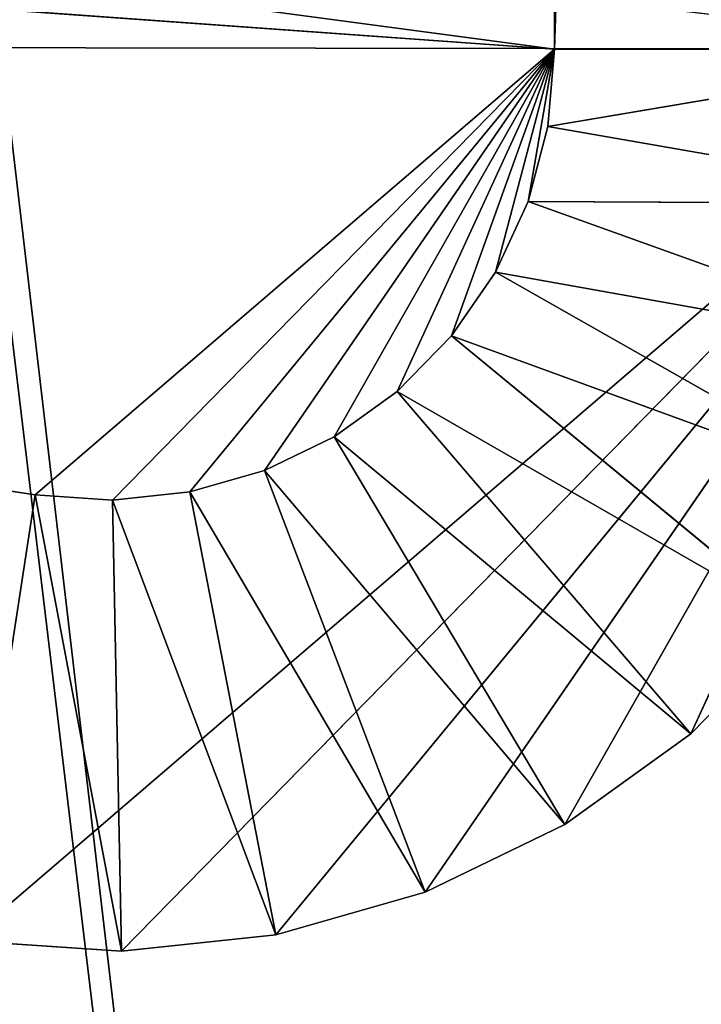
# Model space of a CAD drawing. Extents: x 226 to 378, y -30 to 313.
# Tile 76 of 256: x 291.44 to 293.36, y 30.64 to 33.41. Entities that reach past the tile are written whole.
import ezdxf

# ---------------------------------------------------------------- set-up
doc = ezdxf.new("R2010")
doc.units = 0
doc.header["$LTSCALE"] = 25.4
doc.layers.get('0').update_dxf_attribs({"color": 13, "linetype": 'CONTINUOUS'})
doc.layers.add('_NCL1_62', color=7, linetype='CONTINUOUS')
doc.layers.add('_NCL1_64', color=250, linetype='CONTINUOUS')

# ---------------------------------------------------------------- blocks, each defined once
blk = doc.blocks.new('EWON_2005CD_4005CD_COSY141')
at = {"color": 0}
for p, q in [((83.82, 279.4295, 297.18), (86.3097, 281.969, 297.18)), ((83.82, 279.4295, 297.18), (86.3097, 281.969, 297.18)), ((85.875, 281.9228, 309.88), (86.3097, 281.969, 309.88)), ((86.3097, 281.969, 297.18), (85.875, 281.9228, 309.88)), ((85.875, 281.9228, 297.18), (86.3097, 281.969, 297.18)), ((86.3097, 281.969, 297.18), (85.875, 281.9228, 309.88)), ((85.875, 281.9228, 309.88), (86.3097, 281.969, 309.88)), ((85.875, 281.9228, 297.18), (86.3097, 281.969, 297.18)), ((86.3097, 281.969, 309.88), (86.3349, 280.6993, 309.88)), ((86.3097, 281.969, 309.88), (86.746, 281.94, 309.88)), ((86.553, 280.6848, 309.88), (86.3097, 281.969, 309.88)), ((86.553, 280.6848, 309.88), (86.3097, 281.969, 309.88)), ((86.3097, 281.969, 309.88), (86.3349, 280.6993, 309.88)), ((86.746, 281.94, 297.18), (86.3097, 281.969, 309.88)), ((86.3097, 281.969, 309.88), (86.3097, 281.969, 297.18)), ((86.3097, 281.969, 297.18), (86.746, 281.94, 297.18)), ((86.3097, 281.969, 309.88), (86.3097, 281.969, 297.18)), ((86.746, 281.94, 297.18), (86.3097, 281.969, 309.88)), ((86.3097, 281.969, 309.88), (86.746, 281.94, 309.88)), ((86.3097, 281.969, 297.18), (86.746, 281.94, 297.18)), ((86.746, 281.94, 297.18), (83.82, 279.4295, 297.18)), ((86.746, 281.94, 297.18), (83.82, 279.4295, 297.18)), ((86.746, 281.94, 309.88), (86.553, 280.6848, 309.88)), ((86.746, 281.94, 309.88), (86.553, 280.6848, 309.88)), ((83.82, 279.4295, 297.18), (85.875, 281.9228, 297.18)), ((83.82, 279.4295, 297.18), (85.875, 281.9228, 297.18)), ((85.4546, 281.8027, 309.88), (85.875, 281.9228, 309.88)), ((85.875, 281.9228, 297.18), (85.4546, 281.8027, 309.88)), ((85.4546, 281.8027, 297.18), (85.875, 281.9228, 297.18)), ((85.875, 281.9228, 297.18), (85.4546, 281.8027, 309.88)), ((85.4546, 281.8027, 309.88), (85.875, 281.9228, 309.88)), ((85.4546, 281.8027, 297.18), (85.875, 281.9228, 297.18)), ((85.875, 281.9228, 309.88), (86.1175, 280.6761, 309.88)), ((86.3349, 280.6993, 309.88), (85.875, 281.9228, 309.88)), ((86.3349, 280.6993, 309.88), (85.875, 281.9228, 309.88)), ((85.875, 281.9228, 309.88), (86.1175, 280.6761, 309.88)), ((85.875, 281.9228, 309.88), (85.875, 281.9228, 297.18)), ((85.875, 281.9228, 309.88), (85.875, 281.9228, 297.18)), ((83.82, 279.4295, 297.18), (85.4546, 281.8027, 297.18)), ((83.82, 279.4295, 297.18), (85.4546, 281.8027, 297.18)), ((85.0611, 281.6123, 309.88), (85.4546, 281.8027, 309.88)), ((85.4546, 281.8027, 297.18), (85.0611, 281.6123, 309.88)), ((85.0611, 281.6123, 297.18), (85.4546, 281.8027, 297.18)), ((85.4546, 281.8027, 297.18), (85.0611, 281.6123, 309.88)), ((85.0611, 281.6123, 309.88), (85.4546, 281.8027, 309.88)), ((85.0611, 281.6123, 297.18), (85.4546, 281.8027, 297.18)), ((85.4546, 281.8027, 309.88), (85.9073, 280.6161, 309.88)), ((86.1175, 280.6761, 309.88), (85.4546, 281.8027, 309.88)), ((86.1175, 280.6761, 309.88), (85.4546, 281.8027, 309.88)), ((85.4546, 281.8027, 309.88), (85.9073, 280.6161, 309.88)), ((85.4546, 281.8027, 309.88), (85.4546, 281.8027, 297.18)), ((85.4546, 281.8027, 309.88), (85.4546, 281.8027, 297.18)), ((83.82, 279.4295, 297.18), (85.0611, 281.6123, 297.18)), ((83.82, 279.4295, 297.18), (85.0611, 281.6123, 297.18)), ((84.706, 281.3572, 309.88), (85.0611, 281.6123, 309.88)), ((85.0611, 281.6123, 297.18), (84.706, 281.3572, 309.88)), ((84.706, 281.3572, 297.18), (85.0611, 281.6123, 297.18)), ((85.0611, 281.6123, 297.18), (84.706, 281.3572, 309.88)), ((84.706, 281.3572, 309.88), (85.0611, 281.6123, 309.88)), ((84.706, 281.3572, 297.18), (85.0611, 281.6123, 297.18)), ((85.0611, 281.6123, 309.88), (85.7105, 280.5209, 309.88)), ((85.9073, 280.6161, 309.88), (85.0611, 281.6123, 309.88)), ((85.9073, 280.6161, 309.88), (85.0611, 281.6123, 309.88)), ((85.0611, 281.6123, 309.88), (85.7105, 280.5209, 309.88)), ((85.0611, 281.6123, 309.88), (85.0611, 281.6123, 297.18)), ((85.0611, 281.6123, 309.88), (85.0611, 281.6123, 297.18)), ((83.82, 279.4295, 297.18), (84.706, 281.3572, 297.18)), ((83.82, 279.4295, 297.18), (84.706, 281.3572, 297.18)), ((84.4, 281.045, 309.88), (84.706, 281.3572, 309.88)), ((84.706, 281.3572, 297.18), (84.4, 281.045, 309.88)), ((84.4, 281.045, 297.18), (84.706, 281.3572, 297.18)), ((84.706, 281.3572, 297.18), (84.4, 281.045, 309.88)), ((84.4, 281.045, 309.88), (84.706, 281.3572, 309.88)), ((84.4, 281.045, 297.18), (84.706, 281.3572, 297.18)), ((84.706, 281.3572, 309.88), (85.533, 280.3933, 309.88)), ((85.7105, 280.5209, 309.88), (84.706, 281.3572, 309.88)), ((85.7105, 280.5209, 309.88), (84.706, 281.3572, 309.88)), ((84.706, 281.3572, 309.88), (85.533, 280.3933, 309.88)), ((84.706, 281.3572, 309.88), (84.706, 281.3572, 297.18)), ((84.706, 281.3572, 309.88), (84.706, 281.3572, 297.18)), ((85.533, 280.3933, 309.88), (84.4, 281.045, 309.88)), ((84.4, 281.045, 309.88), (85.38, 280.2373, 309.88)), ((85.533, 280.3933, 309.88), (84.4, 281.045, 309.88)), ((84.4, 281.045, 309.88), (85.38, 280.2373, 309.88)), ((86.3349, 280.6993, 298.45), (85.09, 279.4295, 298.45)), ((86.3349, 280.6993, 298.45), (85.09, 279.4295, 298.45)), ((86.3349, 280.6993, 309.88), (86.1175, 280.6761, 309.88)), ((86.3349, 280.6993, 309.88), (86.1175, 280.6761, 309.88)), ((86.3349, 280.6993, 298.45), (86.1175, 280.6761, 309.88)), ((86.3349, 280.6993, 298.45), (86.1175, 280.6761, 309.88)), ((86.3349, 280.6993, 298.45), (86.1175, 280.6761, 298.45)), ((86.3349, 280.6993, 298.45), (86.1175, 280.6761, 298.45)), ((86.553, 280.6848, 309.88), (86.3349, 280.6993, 309.88)), ((86.3349, 280.6993, 309.88), (86.553, 280.6848, 298.45)), ((86.553, 280.6848, 298.45), (86.3349, 280.6993, 298.45)), ((86.3349, 280.6993, 298.45), (86.3349, 280.6993, 309.88)), ((86.3349, 280.6993, 309.88), (86.553, 280.6848, 298.45)), ((86.553, 280.6848, 309.88), (86.3349, 280.6993, 309.88)), ((86.3349, 280.6993, 298.45), (86.3349, 280.6993, 309.88)), ((86.553, 280.6848, 298.45), (86.3349, 280.6993, 298.45)), ((85.38, 280.2373, 309.88), (84.152, 280.685, 309.88)), ((84.152, 280.685, 309.88), (85.256, 280.0572, 309.88)), ((84.152, 280.685, 309.88), (85.256, 280.0572, 309.88)), ((85.38, 280.2373, 309.88), (84.152, 280.685, 309.88)), ((86.553, 280.6848, 298.45), (85.09, 279.4295, 298.45)), ((86.553, 280.6848, 298.45), (85.09, 279.4295, 298.45)), ((86.1175, 280.6761, 298.45), (85.09, 279.4295, 298.45)), ((86.1175, 280.6761, 298.45), (85.09, 279.4295, 298.45)), ((86.1175, 280.6761, 309.88), (85.9073, 280.6161, 309.88)), ((85.9073, 280.6161, 309.88), (86.1175, 280.6761, 298.45)), ((86.1175, 280.6761, 298.45), (85.9073, 280.6161, 298.45)), ((86.1175, 280.6761, 309.88), (85.9073, 280.6161, 309.88)), ((85.9073, 280.6161, 309.88), (86.1175, 280.6761, 298.45)), ((86.1175, 280.6761, 298.45), (85.9073, 280.6161, 298.45)), ((86.1175, 280.6761, 309.88), (86.1175, 280.6761, 298.45)), ((86.1175, 280.6761, 309.88), (86.1175, 280.6761, 298.45)), ((103.063, 278.1466, 309.88), (86.553, 280.6848, 309.88)), ((103.063, 278.1466, 298.45), (86.553, 280.6848, 298.45)), ((86.553, 280.6848, 298.45), (103.063, 278.1466, 309.88)), ((86.553, 280.6848, 298.45), (103.063, 278.1466, 309.88)), ((86.553, 280.6848, 298.45), (86.553, 280.6848, 309.88)), ((103.063, 278.1466, 309.88), (86.553, 280.6848, 309.88)), ((86.553, 280.6848, 298.45), (86.553, 280.6848, 309.88)), ((103.063, 278.1466, 298.45), (86.553, 280.6848, 298.45)), ((85.9073, 280.6161, 298.45), (85.09, 279.4295, 298.45)), ((85.9073, 280.6161, 298.45), (85.09, 279.4295, 298.45)), ((85.9073, 280.6161, 309.88), (85.7105, 280.5209, 309.88)), ((85.9073, 280.6161, 309.88), (85.7105, 280.5209, 309.88)), ((85.9073, 280.6161, 298.45), (85.7105, 280.5209, 309.88)), ((85.9073, 280.6161, 298.45), (85.7105, 280.5209, 309.88)), ((85.9073, 280.6161, 298.45), (85.7105, 280.5209, 298.45)), ((85.9073, 280.6161, 298.45), (85.7105, 280.5209, 298.45)), ((85.9073, 280.6161, 298.45), (85.9073, 280.6161, 309.88)), ((85.9073, 280.6161, 298.45), (85.9073, 280.6161, 309.88)), ((85.7105, 280.5209, 298.45), (85.09, 279.4295, 298.45)), ((85.7105, 280.5209, 298.45), (85.09, 279.4295, 298.45)), ((85.7105, 280.5209, 309.88), (85.533, 280.3933, 309.88)), ((85.533, 280.3933, 309.88), (85.7105, 280.5209, 298.45)), ((85.7105, 280.5209, 298.45), (85.533, 280.3933, 298.45)), ((85.7105, 280.5209, 309.88), (85.533, 280.3933, 309.88)), ((85.533, 280.3933, 309.88), (85.7105, 280.5209, 298.45)), ((85.7105, 280.5209, 298.45), (85.533, 280.3933, 298.45)), ((85.7105, 280.5209, 309.88), (85.7105, 280.5209, 298.45)), ((85.7105, 280.5209, 309.88), (85.7105, 280.5209, 298.45)), ((85.533, 280.3933, 298.45), (85.09, 279.4295, 298.45)), ((85.533, 280.3933, 298.45), (85.09, 279.4295, 298.45)), ((85.533, 280.3933, 309.88), (85.38, 280.2373, 309.88)), ((85.533, 280.3933, 309.88), (85.38, 280.2373, 309.88)), ((85.533, 280.3933, 298.45), (85.38, 280.2373, 309.88)), ((85.533, 280.3933, 298.45), (85.38, 280.2373, 309.88)), ((85.533, 280.3933, 298.45), (85.38, 280.2373, 298.45)), ((85.533, 280.3933, 298.45), (85.38, 280.2373, 298.45)), ((85.533, 280.3933, 298.45), (85.533, 280.3933, 309.88)), ((85.533, 280.3933, 298.45), (85.533, 280.3933, 309.88)), ((85.256, 280.0572, 309.88), (83.9694, 280.2877, 309.88)), ((83.9694, 280.2877, 309.88), (85.1647, 279.8586, 309.88)), ((85.256, 280.0572, 309.88), (83.9694, 280.2877, 309.88)), ((83.9694, 280.2877, 309.88), (85.1647, 279.8586, 309.88)), ((85.38, 280.2373, 298.45), (85.09, 279.4295, 298.45)), ((85.38, 280.2373, 298.45), (85.09, 279.4295, 298.45)), ((85.38, 280.2373, 309.88), (85.256, 280.0572, 309.88)), ((85.256, 280.0572, 309.88), (85.38, 280.2373, 298.45)), ((85.38, 280.2373, 298.45), (85.256, 280.0572, 298.45)), ((85.38, 280.2373, 309.88), (85.256, 280.0572, 309.88)), ((85.256, 280.0572, 309.88), (85.38, 280.2373, 298.45)), ((85.38, 280.2373, 298.45), (85.256, 280.0572, 298.45)), ((85.38, 280.2373, 309.88), (85.38, 280.2373, 298.45)), ((85.38, 280.2373, 309.88), (85.38, 280.2373, 298.45)), ((85.256, 280.0572, 298.45), (85.09, 279.4295, 298.45)), ((85.256, 280.0572, 298.45), (85.09, 279.4295, 298.45)), ((85.256, 280.0572, 309.88), (85.1647, 279.8586, 309.88)), ((85.256, 280.0572, 309.88), (85.1647, 279.8586, 309.88)), ((85.256, 280.0572, 298.45), (85.1647, 279.8586, 309.88)), ((85.256, 280.0572, 298.45), (85.1647, 279.8586, 309.88)), ((85.256, 280.0572, 298.45), (85.1647, 279.8586, 298.45)), ((85.256, 280.0572, 298.45), (85.1647, 279.8586, 298.45)), ((85.256, 280.0572, 298.45), (85.256, 280.0572, 309.88)), ((85.256, 280.0572, 298.45), (85.256, 280.0572, 309.88)), ((85.1647, 279.8586, 309.88), (83.8576, 279.8651, 309.88)), ((83.8576, 279.8651, 309.88), (85.1088, 279.6473, 309.88)), ((85.1647, 279.8586, 309.88), (83.8576, 279.8651, 309.88)), ((83.8576, 279.8651, 309.88), (85.1088, 279.6473, 309.88)), ((85.1647, 279.8586, 298.45), (85.09, 279.4295, 298.45)), ((85.1647, 279.8586, 309.88), (85.1088, 279.6473, 309.88)), ((85.1088, 279.6473, 309.88), (85.1647, 279.8586, 298.45)), ((85.1647, 279.8586, 298.45), (85.1088, 279.6473, 298.45)), ((85.1647, 279.8586, 309.88), (85.1088, 279.6473, 309.88)), ((85.1088, 279.6473, 309.88), (85.1647, 279.8586, 298.45)), ((85.1647, 279.8586, 298.45), (85.1647, 279.8586, 309.88)), ((85.1647, 279.8586, 298.45), (85.1647, 279.8586, 309.88)), ((85.1088, 279.6473, 309.88), (83.82, 279.4295, 309.88)), ((85.1088, 279.6473, 309.88), (83.82, 279.4295, 309.88)), ((85.1088, 279.6473, 309.88), (85.09, 279.4295, 309.88)), ((85.1088, 279.6473, 309.88), (85.09, 279.4295, 309.88)), ((85.1088, 279.6473, 309.88), (85.09, 279.4295, 298.45)), ((85.1088, 279.6473, 309.88), (85.09, 279.4295, 298.45)), ((85.1088, 279.6473, 298.45), (85.09, 279.4295, 298.45)), ((85.1088, 279.6473, 298.45), (85.1088, 279.6473, 309.88)), ((85.1088, 279.6473, 298.45), (85.1088, 279.6473, 309.88)), ((83.82, 241.2705, 309.88), (85.09, 279.4295, 309.88)), ((83.82, 279.4295, 309.88), (85.09, 279.4295, 309.88)), ((83.82, 241.2705, 309.88), (85.09, 279.4295, 309.88)), ((83.82, 279.4295, 309.88), (85.09, 279.4295, 309.88)), ((103.256, 279.4018, 297.18), (83.82, 279.4295, 297.18)), ((103.256, 279.4018, 297.18), (83.82, 279.4295, 297.18)), ((85.09, 279.4295, 309.88), (85.09, 241.2705, 309.88)), ((85.09, 279.4295, 298.45), (85.09, 279.4295, 309.88)), ((85.09, 279.4295, 298.45), (85.09, 241.2705, 298.45)), ((85.09, 241.2705, 298.45), (85.09, 279.4295, 309.88)), ((85.09, 279.4295, 298.45), (85.09, 279.4295, 309.88)), ((85.09, 241.2705, 298.45), (85.09, 279.4295, 309.88)), ((85.09, 279.4295, 309.88), (85.09, 241.2705, 309.88)), ((85.09, 279.4295, 298.45), (104.14, 276.8913, 298.45)), ((85.09, 279.4295, 298.45), (85.09, 241.2705, 298.45)), ((85.09, 279.4295, 298.45), (104.14, 276.8913, 298.45)), ((85.09, 279.4295, 298.45), (103.063, 278.1466, 298.45)), ((85.09, 279.4295, 298.45), (103.063, 278.1466, 298.45))]:
    blk.add_line(p, q, dxfattribs=at)
at = {"layer": '_NCL1_64', "color": 0}
for p, q in [((83.82, 303.53, 297.18), (92.6902, 229.7113, 297.18)), ((92.5265, 229.3601, 297.18), (83.82, 303.53, 297.18)), ((92.5265, 229.3601, 297.18), (83.82, 303.53, 297.18)), ((83.82, 303.53, 297.18), (92.6902, 229.7113, 297.18))]:
    blk.add_line(p, q, dxfattribs=at)
at = {"color": 7}
mesh = blk.add_polyface(dxfattribs=at)
corners = [(86.3097, 281.969, 297.18), (85.875, 281.9228, 297.18), (83.82, 279.4295, 297.18)]
mesh.append_faces([[corners[k] for k in face] for face in [(0, 1, 2)]], dxfattribs={"color": 7})
mesh = blk.add_polyface(dxfattribs=at)
corners = [(86.746, 281.94, 297.18), (86.3097, 281.969, 297.18), (83.82, 279.4295, 297.18)]
mesh.append_faces([[corners[k] for k in face] for face in [(0, 1, 2)]], dxfattribs={"color": 7})
mesh = blk.add_polyface(dxfattribs=at)
corners = [(86.3349, 280.6993, 309.88), (85.875, 281.9228, 309.88), (86.3097, 281.969, 309.88)]
mesh.append_faces([[corners[k] for k in face] for face in [(0, 1, 2)]], dxfattribs={"color": 7})
mesh = blk.add_polyface(dxfattribs=at)
corners = [(85.875, 281.9228, 309.88), (85.875, 281.9228, 297.18), (86.3097, 281.969, 297.18)]
mesh.append_faces([[corners[k] for k in face] for face in [(0, 1, 2)]], dxfattribs={"color": 7})
mesh = blk.add_polyface(dxfattribs=at)
corners = [(85.875, 281.9228, 309.88), (86.3097, 281.969, 297.18), (86.3097, 281.969, 309.88)]
mesh.append_faces([[corners[k] for k in face] for face in [(0, 1, 2)]], dxfattribs={"color": 7})
mesh = blk.add_polyface(dxfattribs=at)
corners = [(86.746, 281.94, 309.88), (86.553, 280.6848, 309.88), (86.3097, 281.969, 309.88)]
mesh.append_faces([[corners[k] for k in face] for face in [(0, 1, 2)]], dxfattribs={"color": 7})
mesh = blk.add_polyface(dxfattribs=at)
corners = [(86.553, 280.6848, 309.88), (86.3349, 280.6993, 309.88), (86.3097, 281.969, 309.88)]
mesh.append_faces([[corners[k] for k in face] for face in [(0, 1, 2)]], dxfattribs={"color": 7})
mesh = blk.add_polyface(dxfattribs=at)
corners = [(86.3097, 281.969, 309.88), (86.3097, 281.969, 297.18), (86.746, 281.94, 297.18)]
mesh.append_faces([[corners[k] for k in face] for face in [(0, 1, 2)]], dxfattribs={"color": 7})
mesh = blk.add_polyface(dxfattribs=at)
corners = [(86.3097, 281.969, 309.88), (86.746, 281.94, 297.18), (86.746, 281.94, 309.88)]
mesh.append_faces([[corners[k] for k in face] for face in [(0, 1, 2)]], dxfattribs={"color": 7})
mesh = blk.add_polyface(dxfattribs=at)
corners = [(103.256, 279.4018, 297.18), (86.746, 281.94, 297.18), (83.82, 279.4295, 297.18)]
mesh.append_faces([[corners[k] for k in face] for face in [(0, 1, 2)]], dxfattribs={"color": 7})
mesh = blk.add_polyface(dxfattribs=at)
corners = [(103.063, 278.1466, 309.88), (86.553, 280.6848, 309.88), (86.746, 281.94, 309.88)]
mesh.append_faces([[corners[k] for k in face] for face in [(0, 1, 2)]], dxfattribs={"color": 7})
mesh = blk.add_polyface(dxfattribs=at)
corners = [(85.875, 281.9228, 297.18), (85.4546, 281.8027, 297.18), (83.82, 279.4295, 297.18)]
mesh.append_faces([[corners[k] for k in face] for face in [(0, 1, 2)]], dxfattribs={"color": 7})
mesh = blk.add_polyface(dxfattribs=at)
corners = [(86.1175, 280.6761, 309.88), (85.4546, 281.8027, 309.88), (85.875, 281.9228, 309.88)]
mesh.append_faces([[corners[k] for k in face] for face in [(0, 1, 2)]], dxfattribs={"color": 7})
mesh = blk.add_polyface(dxfattribs=at)
corners = [(85.4546, 281.8027, 309.88), (85.4546, 281.8027, 297.18), (85.875, 281.9228, 297.18)]
mesh.append_faces([[corners[k] for k in face] for face in [(0, 1, 2)]], dxfattribs={"color": 7})
mesh = blk.add_polyface(dxfattribs=at)
corners = [(85.4546, 281.8027, 309.88), (85.875, 281.9228, 297.18), (85.875, 281.9228, 309.88)]
mesh.append_faces([[corners[k] for k in face] for face in [(0, 1, 2)]], dxfattribs={"color": 7})
mesh = blk.add_polyface(dxfattribs=at)
corners = [(86.3349, 280.6993, 309.88), (86.1175, 280.6761, 309.88), (85.875, 281.9228, 309.88)]
mesh.append_faces([[corners[k] for k in face] for face in [(0, 1, 2)]], dxfattribs={"color": 7})
mesh = blk.add_polyface(dxfattribs=at)
corners = [(85.4546, 281.8027, 297.18), (85.0611, 281.6123, 297.18), (83.82, 279.4295, 297.18)]
mesh.append_faces([[corners[k] for k in face] for face in [(0, 1, 2)]], dxfattribs={"color": 7})
mesh = blk.add_polyface(dxfattribs=at)
corners = [(85.9073, 280.6161, 309.88), (85.0611, 281.6123, 309.88), (85.4546, 281.8027, 309.88)]
mesh.append_faces([[corners[k] for k in face] for face in [(0, 1, 2)]], dxfattribs={"color": 7})
mesh = blk.add_polyface(dxfattribs=at)
corners = [(85.0611, 281.6123, 309.88), (85.0611, 281.6123, 297.18), (85.4546, 281.8027, 297.18)]
mesh.append_faces([[corners[k] for k in face] for face in [(0, 1, 2)]], dxfattribs={"color": 7})
mesh = blk.add_polyface(dxfattribs=at)
corners = [(85.0611, 281.6123, 309.88), (85.4546, 281.8027, 297.18), (85.4546, 281.8027, 309.88)]
mesh.append_faces([[corners[k] for k in face] for face in [(0, 1, 2)]], dxfattribs={"color": 7})
mesh = blk.add_polyface(dxfattribs=at)
corners = [(86.1175, 280.6761, 309.88), (85.9073, 280.6161, 309.88), (85.4546, 281.8027, 309.88)]
mesh.append_faces([[corners[k] for k in face] for face in [(0, 1, 2)]], dxfattribs={"color": 7})
mesh = blk.add_polyface(dxfattribs=at)
corners = [(85.0611, 281.6123, 297.18), (84.706, 281.3572, 297.18), (83.82, 279.4295, 297.18)]
mesh.append_faces([[corners[k] for k in face] for face in [(0, 1, 2)]], dxfattribs={"color": 7})
mesh = blk.add_polyface(dxfattribs=at)
corners = [(85.7105, 280.5209, 309.88), (84.706, 281.3572, 309.88), (85.0611, 281.6123, 309.88)]
mesh.append_faces([[corners[k] for k in face] for face in [(0, 1, 2)]], dxfattribs={"color": 7})
mesh = blk.add_polyface(dxfattribs=at)
corners = [(84.706, 281.3572, 309.88), (84.706, 281.3572, 297.18), (85.0611, 281.6123, 297.18)]
mesh.append_faces([[corners[k] for k in face] for face in [(0, 1, 2)]], dxfattribs={"color": 7})
mesh = blk.add_polyface(dxfattribs=at)
corners = [(84.706, 281.3572, 309.88), (85.0611, 281.6123, 297.18), (85.0611, 281.6123, 309.88)]
mesh.append_faces([[corners[k] for k in face] for face in [(0, 1, 2)]], dxfattribs={"color": 7})
mesh = blk.add_polyface(dxfattribs=at)
corners = [(85.9073, 280.6161, 309.88), (85.7105, 280.5209, 309.88), (85.0611, 281.6123, 309.88)]
mesh.append_faces([[corners[k] for k in face] for face in [(0, 1, 2)]], dxfattribs={"color": 7})
mesh = blk.add_polyface(dxfattribs=at)
corners = [(84.706, 281.3572, 297.18), (84.4, 281.045, 297.18), (83.82, 279.4295, 297.18)]
mesh.append_faces([[corners[k] for k in face] for face in [(0, 1, 2)]], dxfattribs={"color": 7})
mesh = blk.add_polyface(dxfattribs=at)
corners = [(85.533, 280.3933, 309.88), (84.4, 281.045, 309.88), (84.706, 281.3572, 309.88)]
mesh.append_faces([[corners[k] for k in face] for face in [(0, 1, 2)]], dxfattribs={"color": 7})
mesh = blk.add_polyface(dxfattribs=at)
corners = [(84.706, 281.3572, 297.18), (84.4, 281.045, 309.88), (84.4, 281.045, 297.18)]
mesh.append_faces([[corners[k] for k in face] for face in [(0, 1, 2)]], dxfattribs={"color": 7})
mesh = blk.add_polyface(dxfattribs=at)
corners = [(84.706, 281.3572, 309.88), (84.4, 281.045, 309.88), (84.706, 281.3572, 297.18)]
mesh.append_faces([[corners[k] for k in face] for face in [(0, 1, 2)]], dxfattribs={"color": 7})
mesh = blk.add_polyface(dxfattribs=at)
corners = [(85.7105, 280.5209, 309.88), (85.533, 280.3933, 309.88), (84.706, 281.3572, 309.88)]
mesh.append_faces([[corners[k] for k in face] for face in [(0, 1, 2)]], dxfattribs={"color": 7})
mesh = blk.add_polyface(dxfattribs=at)
corners = [(85.38, 280.2373, 309.88), (84.152, 280.685, 309.88), (84.4, 281.045, 309.88)]
mesh.append_faces([[corners[k] for k in face] for face in [(0, 1, 2)]], dxfattribs={"color": 7})
mesh = blk.add_polyface(dxfattribs=at)
corners = [(85.533, 280.3933, 309.88), (85.38, 280.2373, 309.88), (84.4, 281.045, 309.88)]
mesh.append_faces([[corners[k] for k in face] for face in [(0, 1, 2)]], dxfattribs={"color": 7})
mesh = blk.add_polyface(dxfattribs=at)
corners = [(86.3349, 280.6993, 298.45), (85.09, 279.4295, 298.45), (86.1175, 280.6761, 298.45)]
mesh.append_faces([[corners[k] for k in face] for face in [(0, 1, 2)]], dxfattribs={"color": 7})
mesh = blk.add_polyface(dxfattribs=at)
corners = [(86.553, 280.6848, 298.45), (85.09, 279.4295, 298.45), (86.3349, 280.6993, 298.45)]
mesh.append_faces([[corners[k] for k in face] for face in [(0, 1, 2)]], dxfattribs={"color": 7})
mesh = blk.add_polyface(dxfattribs=at)
corners = [(86.3349, 280.6993, 309.88), (86.3349, 280.6993, 298.45), (86.1175, 280.6761, 309.88)]
mesh.append_faces([[corners[k] for k in face] for face in [(0, 1, 2)]], dxfattribs={"color": 7})
mesh = blk.add_polyface(dxfattribs=at)
corners = [(86.1175, 280.6761, 309.88), (86.3349, 280.6993, 298.45), (86.1175, 280.6761, 298.45)]
mesh.append_faces([[corners[k] for k in face] for face in [(0, 1, 2)]], dxfattribs={"color": 7})
mesh = blk.add_polyface(dxfattribs=at)
corners = [(86.3349, 280.6993, 309.88), (86.553, 280.6848, 298.45), (86.3349, 280.6993, 298.45)]
mesh.append_faces([[corners[k] for k in face] for face in [(0, 1, 2)]], dxfattribs={"color": 7})
mesh = blk.add_polyface(dxfattribs=at)
corners = [(86.553, 280.6848, 309.88), (86.553, 280.6848, 298.45), (86.3349, 280.6993, 309.88)]
mesh.append_faces([[corners[k] for k in face] for face in [(0, 1, 2)]], dxfattribs={"color": 7})
mesh = blk.add_polyface(dxfattribs=at)
corners = [(85.256, 280.0572, 309.88), (83.9694, 280.2877, 309.88), (84.152, 280.685, 309.88)]
mesh.append_faces([[corners[k] for k in face] for face in [(0, 1, 2)]], dxfattribs={"color": 7})
mesh = blk.add_polyface(dxfattribs=at)
corners = [(85.38, 280.2373, 309.88), (85.256, 280.0572, 309.88), (84.152, 280.685, 309.88)]
mesh.append_faces([[corners[k] for k in face] for face in [(0, 1, 2)]], dxfattribs={"color": 7})
mesh = blk.add_polyface(dxfattribs=at)
corners = [(103.063, 278.1466, 298.45), (85.09, 279.4295, 298.45), (86.553, 280.6848, 298.45)]
mesh.append_faces([[corners[k] for k in face] for face in [(0, 1, 2)]], dxfattribs={"color": 7})
mesh = blk.add_polyface(dxfattribs=at)
corners = [(86.1175, 280.6761, 298.45), (85.09, 279.4295, 298.45), (85.9073, 280.6161, 298.45)]
mesh.append_faces([[corners[k] for k in face] for face in [(0, 1, 2)]], dxfattribs={"color": 7})
mesh = blk.add_polyface(dxfattribs=at)
corners = [(85.9073, 280.6161, 309.88), (86.1175, 280.6761, 298.45), (85.9073, 280.6161, 298.45)]
mesh.append_faces([[corners[k] for k in face] for face in [(0, 1, 2)]], dxfattribs={"color": 7})
mesh = blk.add_polyface(dxfattribs=at)
corners = [(86.1175, 280.6761, 309.88), (86.1175, 280.6761, 298.45), (85.9073, 280.6161, 309.88)]
mesh.append_faces([[corners[k] for k in face] for face in [(0, 1, 2)]], dxfattribs={"color": 7})
mesh = blk.add_polyface(dxfattribs=at)
corners = [(103.063, 278.1466, 309.88), (103.063, 278.1466, 298.45), (86.553, 280.6848, 298.45)]
mesh.append_faces([[corners[k] for k in face] for face in [(0, 1, 2)]], dxfattribs={"color": 7})
mesh = blk.add_polyface(dxfattribs=at)
corners = [(103.063, 278.1466, 309.88), (86.553, 280.6848, 298.45), (86.553, 280.6848, 309.88)]
mesh.append_faces([[corners[k] for k in face] for face in [(0, 1, 2)]], dxfattribs={"color": 7})
mesh = blk.add_polyface(dxfattribs=at)
corners = [(85.9073, 280.6161, 298.45), (85.09, 279.4295, 298.45), (85.7105, 280.5209, 298.45)]
mesh.append_faces([[corners[k] for k in face] for face in [(0, 1, 2)]], dxfattribs={"color": 7})
mesh = blk.add_polyface(dxfattribs=at)
corners = [(85.9073, 280.6161, 309.88), (85.9073, 280.6161, 298.45), (85.7105, 280.5209, 309.88)]
mesh.append_faces([[corners[k] for k in face] for face in [(0, 1, 2)]], dxfattribs={"color": 7})
mesh = blk.add_polyface(dxfattribs=at)
corners = [(85.7105, 280.5209, 309.88), (85.9073, 280.6161, 298.45), (85.7105, 280.5209, 298.45)]
mesh.append_faces([[corners[k] for k in face] for face in [(0, 1, 2)]], dxfattribs={"color": 7})
mesh = blk.add_polyface(dxfattribs=at)
corners = [(85.7105, 280.5209, 298.45), (85.09, 279.4295, 298.45), (85.533, 280.3933, 298.45)]
mesh.append_faces([[corners[k] for k in face] for face in [(0, 1, 2)]], dxfattribs={"color": 7})
mesh = blk.add_polyface(dxfattribs=at)
corners = [(85.533, 280.3933, 309.88), (85.7105, 280.5209, 298.45), (85.533, 280.3933, 298.45)]
mesh.append_faces([[corners[k] for k in face] for face in [(0, 1, 2)]], dxfattribs={"color": 7})
mesh = blk.add_polyface(dxfattribs=at)
corners = [(85.7105, 280.5209, 309.88), (85.7105, 280.5209, 298.45), (85.533, 280.3933, 309.88)]
mesh.append_faces([[corners[k] for k in face] for face in [(0, 1, 2)]], dxfattribs={"color": 7})
mesh = blk.add_polyface(dxfattribs=at)
corners = [(85.533, 280.3933, 298.45), (85.09, 279.4295, 298.45), (85.38, 280.2373, 298.45)]
mesh.append_faces([[corners[k] for k in face] for face in [(0, 1, 2)]], dxfattribs={"color": 7})
mesh = blk.add_polyface(dxfattribs=at)
corners = [(85.533, 280.3933, 298.45), (85.38, 280.2373, 309.88), (85.533, 280.3933, 309.88)]
mesh.append_faces([[corners[k] for k in face] for face in [(0, 1, 2)]], dxfattribs={"color": 7})
mesh = blk.add_polyface(dxfattribs=at)
corners = [(85.533, 280.3933, 298.45), (85.38, 280.2373, 298.45), (85.38, 280.2373, 309.88)]
mesh.append_faces([[corners[k] for k in face] for face in [(0, 1, 2)]], dxfattribs={"color": 7})
mesh = blk.add_polyface(dxfattribs=at)
corners = [(85.1647, 279.8586, 309.88), (83.8576, 279.8651, 309.88), (83.9694, 280.2877, 309.88)]
mesh.append_faces([[corners[k] for k in face] for face in [(0, 1, 2)]], dxfattribs={"color": 7})
mesh = blk.add_polyface(dxfattribs=at)
corners = [(85.256, 280.0572, 309.88), (85.1647, 279.8586, 309.88), (83.9694, 280.2877, 309.88)]
mesh.append_faces([[corners[k] for k in face] for face in [(0, 1, 2)]], dxfattribs={"color": 7})
mesh = blk.add_polyface(dxfattribs=at)
corners = [(85.38, 280.2373, 298.45), (85.09, 279.4295, 298.45), (85.256, 280.0572, 298.45)]
mesh.append_faces([[corners[k] for k in face] for face in [(0, 1, 2)]], dxfattribs={"color": 7})
mesh = blk.add_polyface(dxfattribs=at)
corners = [(85.38, 280.2373, 298.45), (85.256, 280.0572, 298.45), (85.256, 280.0572, 309.88)]
mesh.append_faces([[corners[k] for k in face] for face in [(0, 1, 2)]], dxfattribs={"color": 7})
mesh = blk.add_polyface(dxfattribs=at)
corners = [(85.38, 280.2373, 298.45), (85.256, 280.0572, 309.88), (85.38, 280.2373, 309.88)]
mesh.append_faces([[corners[k] for k in face] for face in [(0, 1, 2)]], dxfattribs={"color": 7})
mesh = blk.add_polyface(dxfattribs=at)
corners = [(85.256, 280.0572, 298.45), (85.09, 279.4295, 298.45), (85.1647, 279.8586, 298.45)]
mesh.append_faces([[corners[k] for k in face] for face in [(0, 1, 2)]], dxfattribs={"color": 7})
mesh = blk.add_polyface(dxfattribs=at)
corners = [(85.256, 280.0572, 298.45), (85.1647, 279.8586, 309.88), (85.256, 280.0572, 309.88)]
mesh.append_faces([[corners[k] for k in face] for face in [(0, 1, 2)]], dxfattribs={"color": 7})
mesh = blk.add_polyface(dxfattribs=at)
corners = [(85.256, 280.0572, 298.45), (85.1647, 279.8586, 298.45), (85.1647, 279.8586, 309.88)]
mesh.append_faces([[corners[k] for k in face] for face in [(0, 1, 2)]], dxfattribs={"color": 7})
mesh = blk.add_polyface(dxfattribs=at)
corners = [(85.1088, 279.6473, 309.88), (83.82, 279.4295, 309.88), (83.8576, 279.8651, 309.88)]
mesh.append_faces([[corners[k] for k in face] for face in [(0, 1, 2)]], dxfattribs={"color": 7})
mesh = blk.add_polyface(dxfattribs=at)
corners = [(85.1647, 279.8586, 309.88), (85.1088, 279.6473, 309.88), (83.8576, 279.8651, 309.88)]
mesh.append_faces([[corners[k] for k in face] for face in [(0, 1, 2)]], dxfattribs={"color": 7})
mesh = blk.add_polyface(dxfattribs=at)
corners = [(85.1647, 279.8586, 298.45), (85.1088, 279.6473, 298.45), (85.1088, 279.6473, 309.88)]
mesh.append_faces([[corners[k] for k in face] for face in [(0, 1, 2)]], dxfattribs={"color": 7})
mesh = blk.add_polyface(dxfattribs=at)
corners = [(85.1647, 279.8586, 298.45), (85.1088, 279.6473, 309.88), (85.1647, 279.8586, 309.88)]
mesh.append_faces([[corners[k] for k in face] for face in [(0, 1, 2)]], dxfattribs={"color": 7})
mesh = blk.add_polyface(dxfattribs=at)
corners = [(85.1088, 279.6473, 309.88), (85.09, 279.4295, 309.88), (83.82, 279.4295, 309.88)]
mesh.append_faces([[corners[k] for k in face] for face in [(0, 1, 2)]], dxfattribs={"color": 7})
mesh = blk.add_polyface(dxfattribs=at)
corners = [(85.1088, 279.6473, 309.88), (85.09, 279.4295, 298.45), (85.09, 279.4295, 309.88)]
mesh.append_faces([[corners[k] for k in face] for face in [(0, 1, 2)]], dxfattribs={"color": 7})
mesh = blk.add_polyface(dxfattribs=at)
corners = [(85.1088, 279.6473, 298.45), (85.09, 279.4295, 298.45), (85.1088, 279.6473, 309.88)]
mesh.append_faces([[corners[k] for k in face] for face in [(0, 1, 2)]], dxfattribs={"color": 7})
mesh = blk.add_polyface(dxfattribs=at)
corners = [(85.09, 241.2705, 309.88), (83.82, 241.2705, 309.88), (85.09, 279.4295, 309.88)]
mesh.append_faces([[corners[k] for k in face] for face in [(0, 1, 2)]], dxfattribs={"color": 7})
mesh = blk.add_polyface(dxfattribs=at)
corners = [(85.09, 279.4295, 309.88), (83.82, 241.2705, 309.88), (83.82, 279.4295, 309.88)]
mesh.append_faces([[corners[k] for k in face] for face in [(0, 1, 2)]], dxfattribs={"color": 7})
mesh = blk.add_polyface(dxfattribs=at)
corners = [(105.41, 276.8913, 297.18), (103.256, 279.4018, 297.18), (83.82, 279.4295, 297.18)]
mesh.append_faces([[corners[k] for k in face] for face in [(0, 1, 2)]], dxfattribs={"color": 7})
mesh = blk.add_polyface(dxfattribs=at)
corners = [(105.41, 276.8913, 297.18), (83.82, 279.4295, 297.18), (83.82, 241.2705, 297.18)]
mesh.append_faces([[corners[k] for k in face] for face in [(0, 1, 2)]], dxfattribs={"color": 7})
mesh = blk.add_polyface(dxfattribs=at)
corners = [(85.09, 279.4295, 298.45), (85.09, 241.2705, 298.45), (85.09, 279.4295, 309.88)]
mesh.append_faces([[corners[k] for k in face] for face in [(0, 1, 2)]], dxfattribs={"color": 7})
mesh = blk.add_polyface(dxfattribs=at)
corners = [(85.09, 279.4295, 309.88), (85.09, 241.2705, 298.45), (85.09, 241.2705, 309.88)]
mesh.append_faces([[corners[k] for k in face] for face in [(0, 1, 2)]], dxfattribs={"color": 7})
mesh = blk.add_polyface(dxfattribs=at)
corners = [(104.14, 276.8913, 298.45), (85.09, 241.2705, 298.45), (85.09, 279.4295, 298.45)]
mesh.append_faces([[corners[k] for k in face] for face in [(0, 1, 2)]], dxfattribs={"color": 7})
mesh = blk.add_polyface(dxfattribs=at)
corners = [(104.14, 276.8913, 298.45), (85.09, 279.4295, 298.45), (103.063, 278.1466, 298.45)]
mesh.append_faces([[corners[k] for k in face] for face in [(0, 1, 2)]], dxfattribs={"color": 7})
at = {"layer": '_NCL1_62', "color": 7}
mesh = blk.add_polyface(dxfattribs=at)
corners = [(119.38, 342.9, 27.94), (45.72, 248.92, 27.94), (119.38, 151.13, 27.94)]
mesh.append_faces([[corners[k] for k in face] for face in [(0, 1, 2)]], dxfattribs={"color": 7})
mesh = blk.add_polyface(dxfattribs=at)
corners = [(119.38, 342.9, 27.94), (45.72, 254, 27.94), (45.72, 248.92, 27.94)]
mesh.append_faces([[corners[k] for k in face] for face in [(0, 1, 2)]], dxfattribs={"color": 7})
mesh = blk.add_polyface(dxfattribs=at)
corners = [(119.38, 342.9, 27.94), (45.72, 261.62, 27.94), (45.72, 254, 27.94)]
mesh.append_faces([[corners[k] for k in face] for face in [(0, 1, 2)]], dxfattribs={"color": 7})
mesh = blk.add_polyface(dxfattribs=at)
corners = [(119.38, 342.9, 27.94), (45.72, 266.7, 27.94), (45.72, 261.62, 27.94)]
mesh.append_faces([[corners[k] for k in face] for face in [(0, 1, 2)]], dxfattribs={"color": 7})
mesh = blk.add_polyface(dxfattribs=at)
corners = [(119.38, 342.9, 27.94), (45.72, 274.32, 27.94), (45.72, 266.7, 27.94)]
mesh.append_faces([[corners[k] for k in face] for face in [(0, 1, 2)]], dxfattribs={"color": 7})
mesh = blk.add_polyface(dxfattribs=at)
corners = [(119.38, 342.9, 27.94), (45.72, 279.4, 27.94), (45.72, 274.32, 27.94)]
mesh.append_faces([[corners[k] for k in face] for face in [(0, 1, 2)]], dxfattribs={"color": 7})
mesh = blk.add_polyface(dxfattribs=at)
corners = [(119.38, 342.9, 27.94), (45.72, 287.02, 27.94), (45.72, 279.4, 27.94)]
mesh.append_faces([[corners[k] for k in face] for face in [(0, 1, 2)]], dxfattribs={"color": 7})
at = {"layer": '_NCL1_64', "color": 250}
mesh = blk.add_polyface(dxfattribs=at)
corners = [(92.5265, 229.3601, 297.18), (80.6445, 211.2647, 297.18), (83.82, 303.53, 297.18)]
mesh.append_faces([[corners[k] for k in face] for face in [(0, 1, 2)]], dxfattribs={"color": 250})
mesh = blk.add_polyface(dxfattribs=at)
corners = [(92.6902, 229.7113, 297.18), (92.5265, 229.3601, 297.18), (83.82, 303.53, 297.18)]
mesh.append_faces([[corners[k] for k in face] for face in [(0, 1, 2)]], dxfattribs={"color": 250})
mesh = blk.add_polyface(dxfattribs=at)
corners = [(92.6902, 229.7113, 297.18), (83.82, 303.53, 297.18), (92.6902, 290.9887, 297.18)]
mesh.append_faces([[corners[k] for k in face] for face in [(0, 1, 2)]], dxfattribs={"color": 250})

msp = doc.modelspace()

# ---------------------------------------------------------------- block references
at = {"color": 0, "rotation": 179.9999999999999}
msp.add_blockref('EWON_2005CD_4005CD_COSY141', (378.0374, 312.7553), dxfattribs=at)

doc.saveas('drawing.dxf')
